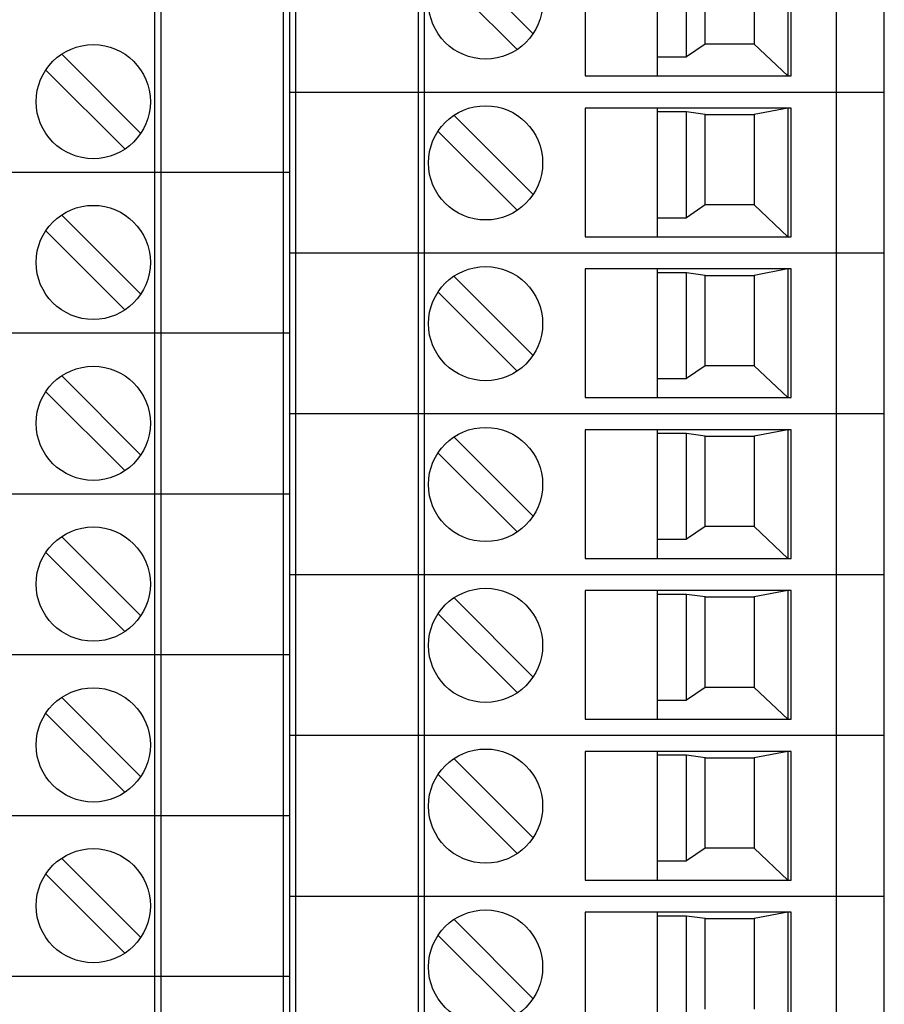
# Model space of a CAD drawing. Header units: inches. Extents: x 0 to 34, y 0 to 22.
# Tile 58 of 119: x 17.7 to 18.8, y 12 to 13.2. Entities that reach past the tile are written whole.
import ezdxf

# ---------------------------------------------------------------- set-up
doc = ezdxf.new("R2010")
doc.units = ezdxf.units.IN
doc.header["$LTSCALE"] = 1.87
doc.header["$MEASUREMENT"] = 0
doc.layers.get('0').update_dxf_attribs({"linetype": 'CONTINUOUS'})

msp = doc.modelspace()

# ---------------------------------------------------------------- linework, layer by layer
at = {"color": 7, "linetype": 'CONTINUOUS'}
for p, q in [((17.9025, 16.1229), (17.9025, 10.1189)), ((17.9104, 16.1229), (17.9104, 10.1189)), ((18.06, 16.1229), (18.06, 10.1189)), ((18.0678, 16.1229), (18.0678, 10.1189)), ((18.0757, 10.1189), (18.0757, 16.1229)), ((18.2253, 16.1229), (18.2253, 10.1189)), ((18.2332, 10.1189), (18.2332, 16.1229)), ((18.7371, 16.1229), (18.7371, 10.1189)), ((18.7962, 10.1189), (18.7962, 16.1229)), ((18.43, 13.2488), (18.43, 13.0914)), ((18.5186, 13.0914), (18.5186, 13.2488)), ((18.6781, 13.2488), (18.6781, 13.0914)), ((18.682, 13.0914), (18.682, 13.2488)), ((18.366, 13.1433), (18.2695, 13.2398)), ((18.5541, 13.1147), (18.5541, 13.2441)), ((18.5768, 13.1303), (18.5768, 13.241)), ((18.6367, 13.241), (18.6367, 13.1303)), ((18.3465, 13.1239), (18.25, 13.2204)), ((18.5768, 13.1303), (18.5541, 13.1147)), ((18.6367, 13.1303), (18.5768, 13.1303)), ((18.6781, 13.0914), (18.6367, 13.1303)), ((17.7892, 13.1179), (17.8857, 13.0214)), ((18.5186, 13.1147), (18.5541, 13.1147)), ((17.7697, 13.0984), (17.8662, 13.002)), ((18.43, 13.0914), (18.682, 13.0914)), ((18.0678, 13.0717), (18.7962, 13.0717)), ((18.366, 12.9465), (18.2695, 13.043)), ((18.682, 13.052), (18.43, 13.052)), ((18.43, 13.052), (18.43, 12.8945)), ((18.5186, 12.8945), (18.5186, 13.052)), ((18.5541, 13.0473), (18.5186, 13.0473)), ((18.5768, 13.0441), (18.5541, 13.0473)), ((18.5541, 12.9179), (18.5541, 13.0473)), ((18.5768, 13.0441), (18.6367, 13.0441)), ((18.5768, 12.9335), (18.5768, 13.0441)), ((18.6781, 13.052), (18.6367, 13.0441)), ((18.6367, 13.0441), (18.6367, 12.9335)), ((18.6781, 13.052), (18.6781, 12.8945)), ((18.682, 12.8945), (18.682, 13.052)), ((18.3465, 12.9271), (18.25, 13.0235)), ((18.0678, 12.9732), (17.3395, 12.9732)), ((18.5768, 12.9335), (18.5541, 12.9179)), ((18.6367, 12.9335), (18.5768, 12.9335)), ((18.6781, 12.8945), (18.6367, 12.9335)), ((17.7892, 12.921), (17.8857, 12.8246)), ((18.5186, 12.9179), (18.5541, 12.9179)), ((17.7697, 12.9016), (17.8662, 12.8051)), ((18.43, 12.8945), (18.682, 12.8945)), ((18.0678, 12.8748), (18.7962, 12.8748)), ((18.682, 12.8551), (18.43, 12.8551)), ((18.43, 12.8551), (18.43, 12.6977)), ((18.5186, 12.6977), (18.5186, 12.8551)), ((18.5541, 12.8504), (18.5186, 12.8504)), ((18.5768, 12.8473), (18.5541, 12.8504)), ((18.5541, 12.721), (18.5541, 12.8504)), ((18.6781, 12.8551), (18.6367, 12.8473)), ((18.6781, 12.8551), (18.6781, 12.6977)), ((18.682, 12.6977), (18.682, 12.8551)), ((18.366, 12.7496), (18.2695, 12.8461)), ((18.5768, 12.8473), (18.6367, 12.8473)), ((18.5768, 12.7366), (18.5768, 12.8473)), ((18.6367, 12.8473), (18.6367, 12.7366)), ((18.3465, 12.7302), (18.25, 12.8267)), ((18.0678, 12.7764), (17.3395, 12.7764)), ((18.5768, 12.7366), (18.5541, 12.721)), ((18.6367, 12.7366), (18.5768, 12.7366)), ((18.6781, 12.6977), (18.6367, 12.7366)), ((17.7892, 12.7242), (17.8857, 12.6277)), ((18.5186, 12.721), (18.5541, 12.721)), ((17.7697, 12.7047), (17.8662, 12.6083)), ((18.43, 12.6977), (18.682, 12.6977)), ((18.0678, 12.678), (18.7962, 12.678)), ((18.682, 12.6583), (18.43, 12.6583)), ((18.43, 12.6583), (18.43, 12.5008)), ((18.5186, 12.5008), (18.5186, 12.6583)), ((18.6781, 12.6583), (18.6367, 12.6504)), ((18.6781, 12.6583), (18.6781, 12.5008)), ((18.682, 12.5008), (18.682, 12.6583)), ((18.366, 12.5528), (18.2695, 12.6493)), ((18.5541, 12.6536), (18.5186, 12.6536)), ((18.5768, 12.6504), (18.5541, 12.6536)), ((18.5541, 12.5242), (18.5541, 12.6536)), ((18.5768, 12.6504), (18.6367, 12.6504)), ((18.5768, 12.5398), (18.5768, 12.6504)), ((18.6367, 12.6504), (18.6367, 12.5398)), ((18.3465, 12.5333), (18.25, 12.6298)), ((18.0678, 12.5795), (17.3395, 12.5795)), ((18.5768, 12.5398), (18.5541, 12.5242)), ((18.6367, 12.5398), (18.5768, 12.5398)), ((18.6781, 12.5008), (18.6367, 12.5398)), ((17.7892, 12.5273), (17.8857, 12.4309)), ((18.5186, 12.5242), (18.5541, 12.5242)), ((17.7697, 12.5079), (17.8662, 12.4114)), ((18.43, 12.5008), (18.682, 12.5008)), ((18.0678, 12.4811), (18.7962, 12.4811)), ((18.366, 12.3559), (18.2695, 12.4524)), ((18.682, 12.4614), (18.43, 12.4614)), ((18.43, 12.4614), (18.43, 12.304)), ((18.5186, 12.304), (18.5186, 12.4614)), ((18.5541, 12.4567), (18.5186, 12.4567)), ((18.5768, 12.4536), (18.5541, 12.4567)), ((18.5541, 12.3273), (18.5541, 12.4567)), ((18.5768, 12.4536), (18.6367, 12.4536)), ((18.5768, 12.3429), (18.5768, 12.4536)), ((18.6781, 12.4614), (18.6367, 12.4536)), ((18.6367, 12.4536), (18.6367, 12.3429)), ((18.6781, 12.4614), (18.6781, 12.304)), ((18.682, 12.304), (18.682, 12.4614)), ((18.3465, 12.3365), (18.25, 12.433)), ((18.0678, 12.3827), (17.3395, 12.3827)), ((18.5768, 12.3429), (18.5541, 12.3273)), ((18.6367, 12.3429), (18.5768, 12.3429)), ((18.6781, 12.304), (18.6367, 12.3429)), ((17.7892, 12.3305), (17.8857, 12.234)), ((18.5186, 12.3273), (18.5541, 12.3273)), ((17.7697, 12.311), (17.8662, 12.2146)), ((18.43, 12.304), (18.682, 12.304)), ((18.0678, 12.2843), (18.7962, 12.2843)), ((18.682, 12.2646), (18.43, 12.2646)), ((18.43, 12.2646), (18.43, 12.1071)), ((18.5186, 12.1071), (18.5186, 12.2646)), ((18.5541, 12.2599), (18.5186, 12.2599)), ((18.5768, 12.2567), (18.5541, 12.2599)), ((18.5541, 12.1305), (18.5541, 12.2599)), ((18.6781, 12.2646), (18.6367, 12.2567)), ((18.6781, 12.2646), (18.6781, 12.1071)), ((18.682, 12.1071), (18.682, 12.2646)), ((18.366, 12.1591), (18.2695, 12.2556)), ((18.5768, 12.2567), (18.6367, 12.2567)), ((18.5768, 12.1461), (18.5768, 12.2567)), ((18.6367, 12.2567), (18.6367, 12.1461)), ((18.3465, 12.1396), (18.25, 12.2361)), ((18.0678, 12.1858), (17.3395, 12.1858)), ((18.5768, 12.1461), (18.5541, 12.1305)), ((18.6367, 12.1461), (18.5768, 12.1461)), ((18.6781, 12.1071), (18.6367, 12.1461)), ((17.7892, 12.1336), (17.8857, 12.0372)), ((18.5186, 12.1305), (18.5541, 12.1305)), ((17.7697, 12.1142), (17.8662, 12.0177)), ((18.43, 12.1071), (18.682, 12.1071)), ((18.0678, 12.0874), (18.7962, 12.0874)), ((18.682, 12.0677), (18.43, 12.0677)), ((18.43, 12.0677), (18.43, 11.9103)), ((18.5186, 11.9103), (18.5186, 12.0677)), ((18.6781, 12.0677), (18.6367, 12.0599)), ((18.6781, 12.0677), (18.6781, 11.9103)), ((18.682, 11.9103), (18.682, 12.0677)), ((18.366, 11.9622), (18.2695, 12.0587)), ((18.5541, 12.063), (18.5186, 12.063)), ((18.5768, 12.0599), (18.5541, 12.063)), ((18.5541, 11.9336), (18.5541, 12.063)), ((18.5768, 12.0599), (18.6367, 12.0599)), ((18.5768, 11.9492), (18.5768, 12.0599)), ((18.6367, 12.0599), (18.6367, 11.9492)), ((18.3465, 11.9428), (18.25, 12.0393)), ((18.0678, 11.989), (17.3395, 11.989))]:
    msp.add_line(p, q, dxfattribs=at)
for centre in [(18.308, 13.1819), (17.8277, 13.0599), (18.308, 12.985), (17.8277, 12.8631), (18.308, 12.7882), (17.8277, 12.6662), (18.308, 12.5913), (17.8277, 12.4694), (18.308, 12.3944), (17.8277, 12.2725), (18.308, 12.1976), (17.8277, 12.0757), (18.308, 12.0007)]:
    msp.add_circle(centre, 0.0699, dxfattribs=at)

doc.saveas('drawing.dxf')
